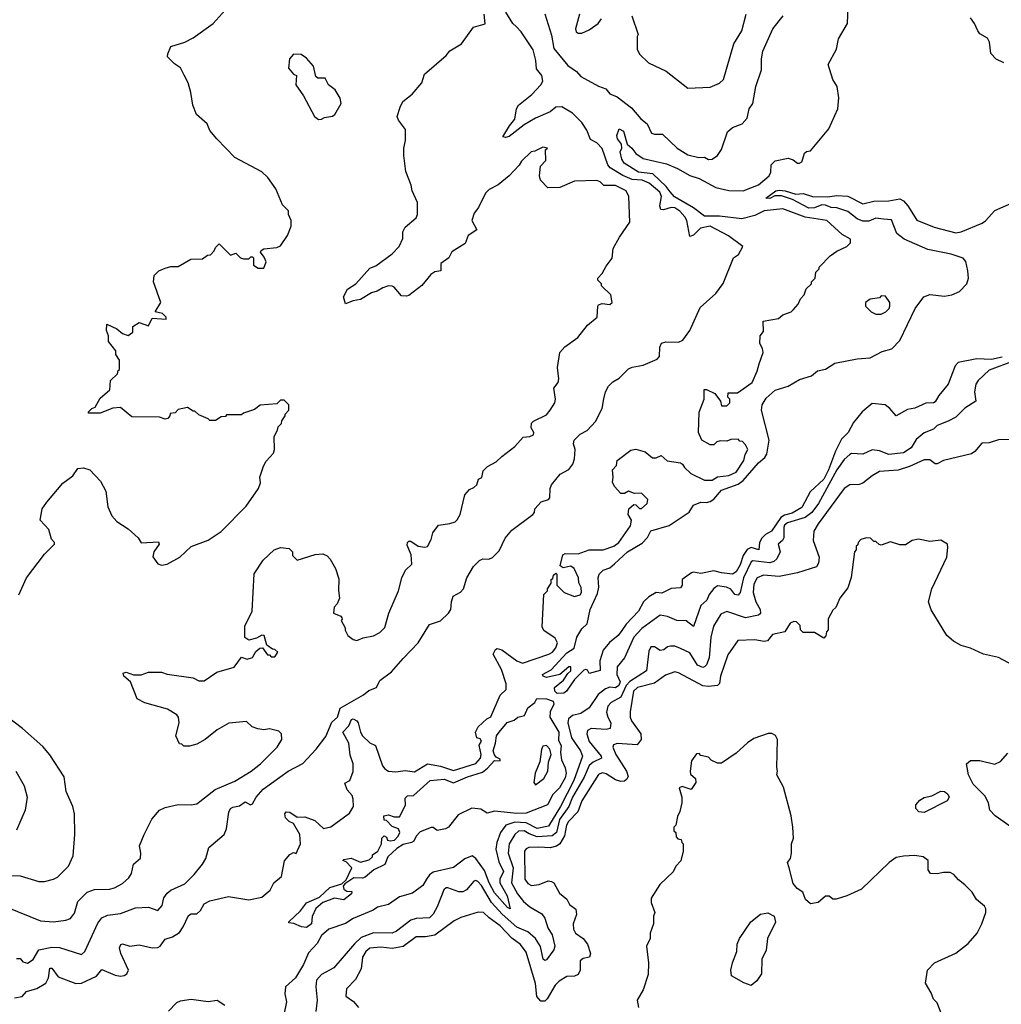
# Model space of a CAD drawing. Extents: x 2386423 to 2568864, y 578392 to 761999.
# Tile 229 of 256: x 2436792 to 2442070, y 699332 to 704625. Entities that reach past the tile are written whole.
import ezdxf

# ---------------------------------------------------------------- set-up
doc = ezdxf.new("R2010")
doc.units = 0

msp = doc.modelspace()

# ---------------------------------------------------------------- linework, layer by layer
at = {"layer": '0CON05XD'}
for points in [[(2436787.7, 701532.3), (2436830, 701625), (2436925, 701752.5), (2436980, 701805), (2436980, 701815), (2436963, 701833), (2436950, 701885), (2436902.5, 701935), (2436912.5, 701995), (2436939.3, 702030.7), (2437025, 702133.3), (2437077.7, 702172.3), (2437105, 702212.5), (2437135, 702216.7), (2437170, 702205), (2437227.5, 702145), (2437255, 702090), (2437267, 702007), (2437287, 701957), (2437315, 701927.5), (2437375, 701887.5), (2437429.3, 701839.3), (2437445, 701812.5), (2437538.8, 701818.8), (2437542.5, 701805), (2437513.3, 701765), (2437508.3, 701738.3), (2437535, 701700), (2437555, 701692.5), (2437585, 701697.5), (2437653.6, 701736.4), (2437715, 701793.3), (2437805, 701826.7), (2437875.8, 701874.2), (2438010.3, 702009.7), (2438076.7, 702105), (2438086.7, 702135), (2438083.3, 702165), (2438103.8, 702225), (2438117.7, 702252.3), (2438156.7, 702295), (2438162.5, 702315), (2438160, 702385), (2438178.3, 702418.3), (2438183, 702437), (2438200, 702455), (2438201.7, 702468.3), (2438220, 702495), (2438220, 702505), (2438240, 702525), (2438240, 702555), (2438215, 702580), (2438195, 702580), (2438175, 702560), (2438085, 702552.5), (2438055, 702530), (2437995, 702510), (2437985, 702500), (2437905, 702500), (2437898.3, 702491.7), (2437875, 702490), (2437845, 702470), (2437815, 702470), (2437805, 702480), (2437755, 702500), (2437735, 702520), (2437725, 702520), (2437695, 702540), (2437645, 702530), (2437628.3, 702511.7), (2437601.7, 702508.3), (2437600, 702495), (2437588.3, 702481.7), (2437575, 702477.5), (2437545, 702487.5), (2437395, 702490), (2437335, 702540), (2437293, 702537), (2437225, 702510), (2437165, 702510), (2437160, 702515), (2437180, 702535), (2437198.3, 702541.7), (2437225, 702590), (2437277.5, 702635), (2437280, 702685), (2437318.3, 702721.7), (2437321.7, 702738.3), (2437330, 702745), (2437330, 702795), (2437310, 702825), (2437310, 702845), (2437270, 702895), (2437270, 702925), (2437260, 702955), (2437261.7, 702988.3), (2437315, 702962.5), (2437345, 702937.5), (2437375, 702927.5), (2437400, 702945), (2437400, 702975), (2437435, 702997.5), (2437485, 702980), (2437505, 703020), (2437580, 703015), (2437580, 703025), (2437560, 703045), (2437520, 703055), (2437551.2, 703105), (2437512.5, 703215), (2437515, 703250), (2437540, 703275), (2437575, 703290), (2437605, 703297.5), (2437645, 703297.5), (2437713, 703337), (2437775, 703340), (2437801.7, 703358.3), (2437818.3, 703361.7), (2437838.3, 703381.7), (2437845, 703400), (2437865, 703420), (2437925, 703360), (2437955, 703370), (2437980, 703345), (2437995, 703340), (2438025, 703340), (2438035, 703350), (2438045, 703350), (2438050, 703345), (2438050, 703305), (2438075, 703290), (2438105, 703290), (2438117, 703323), (2438107.7, 703347.7), (2438087.5, 703375), (2438090, 703385), (2438105, 703392.5), (2438175, 703400), (2438195, 703410), (2438232.5, 703465), (2438252.5, 703515), (2438252.5, 703545), (2438238.3, 703578.3), (2438237, 703597), (2438205, 703630), (2438170, 703715), (2438126.4, 703776.4), (2438095, 703807.5), (2437950, 703885), (2437852.5, 703985), (2437815, 704030), (2437800, 704065), (2437742.5, 704115), (2437722.5, 704165), (2437713, 704233), (2437697.5, 704285), (2437677, 704327), (2437656.4, 704366.4), (2437625, 704387.5), (2437587.5, 704425), (2437588.3, 704441.7), (2437605, 704480), (2437680, 704505), (2437725, 704527.5), (2437832.5, 704605), (2437913.3, 704695)], [(2440767.5, 702775), (2440790, 702835), (2440787, 702857), (2440772.5, 702885), (2440773.3, 702925), (2440791.7, 702948.3), (2440790, 703005), (2440871.7, 703018.3), (2440895, 703037.5), (2440940, 703055), (2440953, 703067), (2440977.5, 703095), (2440990, 703125), (2441010, 703145), (2441021.7, 703178.3), (2441050, 703205), (2441050, 703215), (2441070, 703235), (2441073, 703267), (2441090, 703285), (2441090, 703295), (2441150, 703355), (2441185, 703380), (2441240, 703405), (2441260, 703425), (2441260, 703445), (2441215, 703470), (2441132.5, 703545), (2441015, 703562.7), (2440895, 703608.7), (2440795, 703598), (2440745, 703573.1), (2440675, 703554.2), (2440555, 703568), (2440475, 703569.5), (2440415, 703613.1), (2440313.5, 703673.5), (2440289.8, 703699.8), (2440268.4, 703728.4), (2440196.7, 703796.7), (2440120, 703805), (2440043, 703853), (2440030, 703875), (2440020, 703915), (2440030, 703935), (2440027.5, 703955), (2440006.2, 703985), (2440002.7, 704002.7), (2440015, 704037.5), (2440039.2, 704025), (2440058.8, 703955), (2440084.3, 703935), (2440105.4, 703905.4), (2440145, 703879.5), (2440270.6, 703850.6), (2440330, 703825), (2440395, 703786.9), (2440445, 703770.8), (2440535, 703722.7), (2440605, 703706.2), (2440682.5, 703705), (2440765, 703736.7), (2440821.2, 703785), (2440831.2, 703805), (2440833.3, 703845), (2440854.1, 703865.9), (2440925, 703880), (2440951.2, 703871.2), (2440975, 703853.3), (2440985, 703853.3), (2440998.3, 703861.7), (2441003.3, 703876.7), (2441011.7, 703908.3), (2441023, 703917), (2441045, 703920), (2441142.3, 704037.7), (2441191.2, 704145), (2441196.7, 704205), (2441187.5, 704265), (2441163.6, 704303.6), (2441140, 704385), (2441184.3, 704465.7), (2441195, 704522.5), (2441243.3, 704605), (2441246.7, 704695)], [(2437040, 699785), (2437065, 699793.3), (2437087.9, 699822.1), (2437105.8, 699884.2), (2437155, 699934), (2437195, 699948.6), (2437275, 699950.8), (2437302.1, 699957.9), (2437345, 699981.4), (2437378.4, 700011.6), (2437393.3, 700035), (2437403.9, 700086.1), (2437442.3, 700117.7), (2437444.1, 700144.1), (2437436.4, 700183.6), (2437462, 700245), (2437503, 700327), (2437545, 700376.2), (2437575, 700390), (2437645, 700406), (2437715, 700403.8), (2437745, 700410), (2437843, 700487), (2437948.3, 700531.7), (2438037.5, 700585), (2438087.5, 700625), (2438177.5, 700715), (2438202.5, 700755), (2438200, 700785), (2438185, 700800), (2438135, 700812.5), (2438105, 700807.5), (2438073, 700813), (2438043, 700823), (2438011.7, 700851.7), (2437917, 700843), (2437855, 700807.5), (2437790, 700755), (2437745, 700730), (2437705, 700720), (2437675, 700720), (2437665, 700730), (2437651.7, 700731.7), (2437632.5, 700775), (2437650, 700845), (2437646.7, 700875), (2437637.7, 700887.7), (2437587.7, 700917.7), (2437465, 700952.5), (2437423.6, 700973.6), (2437387.5, 701065), (2437353.3, 701095), (2437348.3, 701111.7), (2437365, 701116.7), (2437405, 701102.5), (2437445, 701102.5), (2437485, 701117.5), (2437555, 701117.5), (2437585, 701107.5), (2437725, 701086.7), (2437755, 701070), (2437785, 701070.8), (2437852.3, 701117.7), (2437946.1, 701143.9), (2437985, 701197.5), (2438015, 701187.5), (2438043.6, 701196.4), (2438061.7, 701228.3), (2438083, 701247), (2438098.3, 701248.3), (2438125, 701210), (2438135, 701210), (2438145, 701200), (2438165, 701200), (2438180, 701225), (2438165, 701240), (2438151.7, 701241.7), (2438121.7, 701261.7), (2438107.5, 701315), (2438094.2, 701315.8), (2438065, 701300), (2438025, 701290), (2438003, 701303), (2438002.5, 701365), (2438042.5, 701445), (2438053.6, 701646.4), (2438100.7, 701719.3), (2438160, 701775), (2438195, 701787.5), (2438241.7, 701781.7), (2438260, 701765), (2438260, 701745), (2438285, 701720), (2438380.7, 701749.3), (2438423, 701753), (2438445, 701742.5), (2438462.5, 701725), (2438490, 701675), (2438508.3, 701618.3), (2438506.4, 701556.4), (2438512.5, 701515), (2438500, 701485), (2438483, 701467), (2438480, 701435), (2438518.3, 701418.3), (2438525, 701410), (2438527, 701403), (2438520, 701395), (2438542.5, 701355), (2438543, 701343), (2438557.5, 701315), (2438585, 701292.5), (2438605, 701287.5), (2438638.3, 701301.7), (2438695, 701313.3), (2438728.8, 701331.2), (2438755, 701357.5), (2438778, 701435), (2438830, 701555), (2438847.5, 701625), (2438867.5, 701665), (2438901.7, 701698.3), (2438897.6, 701747.6), (2438875, 701800), (2438877.5, 701815), (2438885, 701822.5), (2438895, 701821.2), (2438935, 701794.2), (2438971.2, 701788.8), (2438985, 701792.5), (2439005, 701830), (2439013.9, 701866.1), (2439045, 701907.5), (2439105, 701916.7), (2439133.6, 701926.4), (2439143.9, 701936.1), (2439161.2, 701965), (2439185, 702070), (2439210.7, 702099.3), (2439235, 702110), (2439250, 702125), (2439260, 702155), (2439277, 702163), (2439285, 702200), (2439307, 702223), (2439355, 702247.5), (2439385, 702277.5), (2439455, 702330), (2439499.3, 702380.7), (2439536.1, 702383.9), (2439555, 702393.3), (2439556.2, 702405), (2439541.7, 702431.7), (2439544.2, 702455.8), (2439555, 702466.2), (2439625, 702500), (2439643.8, 702525), (2439668.8, 702565), (2439674, 702585), (2439664, 702645), (2439686.7, 702675), (2439691.2, 702695), (2439684, 702755), (2439696.7, 702835), (2439724.2, 702865.8), (2439793.9, 702916.1), (2439845, 702982.5), (2439897.5, 703025), (2439900, 703085), (2439905, 703092.5), (2439925, 703098.8), (2439966.1, 703093.9), (2439977.5, 703105), (2439970, 703145), (2439920, 703195), (2439920, 703205), (2439900, 703225), (2439900, 703235), (2439925, 703260), (2439945, 703300), (2439977, 703343), (2439982.5, 703395), (2440017.5, 703455), (2440073.6, 703536.4), (2440067.5, 703675), (2440052.5, 703705), (2439995, 703733.3), (2439933.6, 703733.6), (2439913, 703753), (2439895, 703760), (2439775, 703757.5), (2439696.4, 703723.6), (2439631.7, 703721.7), (2439591.7, 703761.7), (2439587.5, 703785), (2439593, 703837), (2439621.7, 703868.3), (2439620, 703925), (2439630, 703935), (2439605, 703940), (2439561.7, 703918.3), (2439542.5, 703915), (2439491.2, 703865), (2439477.5, 703842.5), (2439424.2, 703785.8), (2439365, 703737.5), (2439317, 703713), (2439297, 703693), (2439258.8, 703615), (2439236.7, 703585), (2439222.5, 703545), (2439250, 703495), (2439203.8, 703465), (2439187.7, 703422.3), (2439115, 703377.5), (2439100, 703345), (2439057.5, 703315), (2439055.9, 703274.1), (2439025, 703270), (2439002.5, 703255), (2438953.9, 703196.1), (2438885, 703142.5), (2438871.7, 703138.3), (2438845, 703140), (2438806.4, 703186.4), (2438795, 703192.5), (2438775, 703193.8), (2438745, 703183.8), (2438715, 703166), (2438683.2, 703156.8), (2438625, 703121.2), (2438585, 703114.2), (2438545, 703097.5), (2438534, 703135), (2438555, 703176.2), (2438600, 703205), (2438675, 703290), (2438707.5, 703302.5), (2438795, 703366.7), (2438832.5, 703405), (2438851.7, 703448.3), (2438852.5, 703485), (2438865, 703510), (2438925, 703560), (2438931.7, 703578.3), (2438931.7, 703641.7), (2438902.5, 703705), (2438897.5, 703735), (2438868.3, 703808.3), (2438857.5, 703895), (2438857.5, 703935), (2438867.5, 703975), (2438867.5, 704035), (2438830, 704085), (2438822.5, 704105), (2438837.5, 704155), (2438852.5, 704185), (2438903.3, 704225), (2438953.8, 704285), (2438968.3, 704331.7), (2439085, 704432.5), (2439105, 704457.5), (2439167.5, 704495), (2439232.5, 704585), (2439295, 704602.5), (2439288.9, 704655)], [(2439933.9, 702586.1), (2439941.2, 702625), (2439957.5, 702655), (2439981.7, 702678.3), (2440015, 702697.5), (2440065, 702747.5), (2440085, 702757.5), (2440145, 702767.5), (2440219.3, 702800.7), (2440232.5, 702815), (2440233.3, 702865), (2440243.9, 702886.1), (2440266.1, 702893.9), (2440335, 702891.2), (2440357.7, 702902.3), (2440396.1, 702953.9), (2440451.7, 703078.3), (2440535, 703152.5), (2440575, 703207.5), (2440630, 703345), (2440656.4, 703363.6), (2440680, 703405), (2440603.6, 703463.6), (2440505.5, 703515.5), (2440452, 703505), (2440415, 703466.7), (2440395, 703460), (2440379.4, 703545), (2440368.1, 703565), (2440340.9, 703595), (2440315, 703612.9), (2440294.3, 703615.7), (2440253.2, 703603.2), (2440240, 703605), (2440233.8, 703625), (2440243.3, 703675), (2440235, 703697.5), (2440176, 703746), (2440138.5, 703761.5), (2440085, 703765.6), (2440035, 703786.8), (2439967.8, 703827.8), (2439954.8, 703845), (2439925, 703932.9), (2439895, 703962.2), (2439860.5, 703980.5), (2439841.7, 704031.7), (2439815, 704072.5), (2439765, 704122.2), (2439707.1, 704157.1), (2439675.3, 704154.7), (2439645, 704130.5), (2439565, 704096.2), (2439505, 704059.2), (2439425, 703997.5), (2439405, 703992), (2439390, 703995), (2439425.8, 704055), (2439455, 704090), (2439464.4, 704145), (2439474.3, 704165), (2439546.6, 704223.4), (2439594.4, 704275), (2439604.5, 704295), (2439598.9, 704325), (2439571.7, 704361.7), (2439568, 704405), (2439553.4, 704463.4), (2439489.2, 704559.2), (2439461.7, 704588.3), (2439444.6, 704605), (2439406.3, 704666.3)], [(2439615, 704655.8), (2439652.4, 704542.4), (2439665, 704470), (2439738.8, 704378.8), (2439786.4, 704346.4), (2439810.3, 704320.3), (2439905, 704267.5), (2439943.2, 704253.2), (2439965, 704226.2), (2440005, 704210.8), (2440081.4, 704151.4), (2440131.7, 704091.7), (2440165.8, 704065), (2440188.8, 704015), (2440205, 704009.2), (2440249.3, 704009.3), (2440327.5, 703935), (2440385, 703897.8), (2440444, 703884), (2440475, 703885.5), (2440495, 703872.9), (2440515, 703875.8), (2440543.8, 703895), (2440565, 703927.5), (2440597.7, 704022.3), (2440625, 704046.2), (2440676.7, 704065), (2440703.8, 704095), (2440714, 704145), (2440733.8, 704175), (2440750, 704265), (2440781.2, 704355), (2440781.2, 704415), (2440788.8, 704455), (2440842, 704575), (2440897.5, 704645)], [(2439802.5, 704655), (2439780, 704575), (2439785, 704560), (2439795, 704552.5), (2439815, 704553.3), (2439855, 704571.2), (2439903.3, 704605), (2439920.5, 704629.5)], [(2440083.3, 704645), (2440117.5, 704545), (2440112.5, 704535), (2440113, 704467), (2440125, 704440), (2440173.9, 704393.9), (2440268.3, 704348.3), (2440385, 704257.5), (2440505, 704262.5), (2440555, 704283.3), (2440577.3, 704302.7), (2440632.5, 704495), (2440674.3, 704565), (2440698.6, 704655)], [(2442083.9, 704393.9), (2442042.3, 704412.3), (2442014.1, 704444.1), (2442005.8, 704505), (2441996, 704525), (2441955, 704549.2), (2441943.3, 704565), (2441926.8, 704605), (2441905, 704635.6)], [(2438398.3, 704088.3), (2438415, 704090), (2438430.7, 704099.3), (2438475, 704106.2), (2438487.5, 704115), (2438520, 704175), (2438515, 704202.5), (2438487.9, 704247.9), (2438452.5, 704275), (2438435, 704310), (2438395, 704310), (2438385, 704320), (2438372.5, 704375), (2438335, 704417.5), (2438305, 704437.5), (2438265, 704440), (2438242.5, 704415), (2438237.5, 704365), (2438265, 704332.5), (2438280, 704325), (2438277.5, 704275), (2438317.5, 704215), (2438377.5, 704105), (2438398.3, 704088.3)], [(2439991.1, 701698.9), (2440061.2, 701765), (2440139.8, 701810.2), (2440168.1, 701841.9), (2440185, 701878), (2440285, 701905.3), (2440391.9, 701978.1), (2440415.6, 702014.4), (2440455, 702031.5), (2440485, 702029.1), (2440505.3, 702034.7), (2440525, 702047.1), (2440565, 702095.3), (2440655, 702128.6), (2440681.7, 702148.3), (2440765, 702242.7), (2440798.9, 702271.1), (2440810, 702290), (2440821.5, 702365), (2440781.4, 702525), (2440785.2, 702554.8), (2440805, 702590.5), (2440855, 702632.9), (2440925, 702655.7), (2440985, 702690.6), (2441048.7, 702711.3), (2441081.8, 702738.2), (2441125, 702746.7), (2441175, 702779.4), (2441295, 702802.1), (2441365, 702807.7), (2441429.6, 702840.4), (2441480.8, 702855), (2441525, 702900.8), (2441607.8, 703072.2), (2441652.9, 703135), (2441685, 703148.2), (2441765, 703139.1), (2441803.6, 703146.4), (2441845, 703164.3), (2441885.4, 703204.6), (2441893.3, 703235), (2441890.6, 703275), (2441878.8, 703325), (2441865, 703342.2), (2441800, 703365), (2441675, 703389.7), (2441548.6, 703445), (2441508.5, 703475), (2441479.1, 703549.1), (2441436.6, 703553.4), (2441395, 703557.5), (2441357.5, 703542.5), (2441325, 703542.4), (2441294.5, 703555), (2441245, 703594.7), (2441185, 703613.5), (2441155, 703615.4), (2441125, 703628.5), (2441105, 703628.9), (2441065, 703612.9), (2441035, 703611.6), (2440948.2, 703658.2), (2440888.5, 703678.5), (2440852.2, 703677.8), (2440825, 703663.1), (2440803.3, 703665), (2440858, 703705), (2440875, 703707.9), (2440907.5, 703705), (2440965, 703686.7), (2441005, 703691.2), (2441055, 703674.4), (2441135, 703672.5), (2441185, 703680.5), (2441245, 703676.7), (2441325, 703634.2), (2441385, 703649.1), (2441465, 703651.1), (2441525, 703661.1), (2441545, 703651.5), (2441567.1, 703625), (2441615, 703547.5), (2441709.2, 703509.2), (2441825, 703480), (2441855, 703484.5), (2441968, 703532), (2441985.8, 703544.2), (2442035, 703600), (2442125, 703638.5)], [(2441425, 703042.5), (2441450, 703055), (2441467, 703073), (2441470, 703085), (2441470, 703105), (2441448.3, 703138.3), (2441425, 703140), (2441415, 703130), (2441365, 703122.5), (2441340, 703105), (2441340, 703085), (2441370, 703055), (2441395, 703042.5), (2441425, 703042.5)], [(2436765, 699367.3), (2436805, 699374.5), (2436829.7, 699400.3), (2436885, 699417.1), (2436933.3, 699445), (2436947.5, 699475), (2436955, 699526.7), (2436965, 699526.7), (2436999.1, 699479.1), (2437095, 699442.9), (2437125, 699446.2), (2437205, 699482.9), (2437235, 699518.8), (2437305, 699488.8), (2437335, 699483.8), (2437355, 699487.3), (2437368.9, 699495), (2437376.9, 699515), (2437335.6, 699605), (2437329.4, 699635), (2437335.8, 699654.2), (2437345, 699657.1), (2437384.3, 699644.3), (2437435, 699650.8), (2437505, 699635.5), (2437535, 699636.9), (2437548.6, 699645), (2437575, 699681.4), (2437613.8, 699695), (2437651.4, 699718.6), (2437672.3, 699747.7), (2437700.4, 699809.6), (2437715, 699818.2), (2437745, 699818.6), (2437765, 699835.7), (2437785, 699871.4), (2437815, 699888.5), (2437915, 699911.1), (2438025, 699893.6), (2438095, 699907.8), (2438138.9, 699945), (2438158.6, 699985), (2438200.3, 700019.7), (2438217, 700103), (2438245, 700137.5), (2438265, 700147.5), (2438278.3, 700141.7), (2438302, 700195), (2438298.1, 700245), (2438265, 700304.3), (2438242, 700315), (2438220.8, 700335), (2438218, 700355), (2438225, 700366.7), (2438245, 700364.2), (2438285, 700338.1), (2438325, 700340), (2438379.5, 700319.5), (2438426.1, 700276.1), (2438465, 700285.8), (2438565, 700359.5), (2438587.3, 700395), (2438585.5, 700435), (2438580.6, 700455), (2438553.8, 700485), (2438540, 700520), (2438566.7, 700535), (2438585.9, 700584.1), (2438585.4, 700625.4), (2438569.2, 700670.8), (2438562.5, 700735), (2438530, 700795), (2438561.6, 700828.4), (2438576.7, 700863.3), (2438585, 700866.2), (2438605, 700856), (2438612, 700845), (2438624.5, 700795), (2438635.6, 700775), (2438675, 700737.8), (2438705, 700724), (2438743.7, 700613.7), (2438755, 700597.1), (2438775, 700585.6), (2438815, 700580.8), (2438865, 700588.6), (2438915, 700581.9), (2438985, 700624.2), (2439055, 700611.9), (2439125, 700588.8), (2439245, 700625.6), (2439270, 700655), (2439272.9, 700675), (2439262.5, 700725), (2439276, 700746), (2439268.3, 700758.3), (2439250, 700765), (2439242.5, 700795), (2439257, 700823), (2439303.6, 700866.4), (2439325, 700877.5), (2439376, 700994), (2439407.8, 701025), (2439408.1, 701055), (2439382.6, 701132.6), (2439337.5, 701215), (2439350.7, 701239.3), (2439360, 701245), (2439385, 701237.5), (2439465, 701178.9), (2439495, 701166), (2439637.5, 701215), (2439656.2, 701225), (2439675, 701247.5), (2439683.3, 701275), (2439670.7, 701300.7), (2439610.7, 701340.7), (2439600.7, 701360.7), (2439610, 701535), (2439630, 701555), (2439630, 701565), (2439650, 701595), (2439650, 701615), (2439658.3, 701621.7), (2439661.7, 701638.3), (2439675, 701650), (2439680, 701645), (2439680, 701585), (2439720, 701545), (2439775, 701523.3), (2439805, 701532.5), (2439812.5, 701545), (2439811.7, 701571.7), (2439798.3, 701598.3), (2439797.5, 701625), (2439773.8, 701675), (2439755, 701686.9), (2439715, 701677.5), (2439698.3, 701688.3), (2439711.9, 701748.1), (2439725, 701756), (2439795, 701753.1), (2439855, 701774.2), (2439930, 701775), (2439987.5, 701795), (2440013.3, 701815), (2440075.9, 701904.1), (2440081.2, 701935), (2440064, 701965), (2440067.5, 701995), (2440095, 702018.8), (2440105, 702016.7), (2440125, 701996.7), (2440135, 701996.7), (2440166.4, 702023.6), (2440170, 702045), (2440135, 702080), (2440098.3, 702078.3), (2440065, 702090), (2440045, 702077.5), (2440025, 702077.5), (2439990, 702115), (2439979.3, 702139.3), (2439983.8, 702165), (2439980, 702205), (2440001.7, 702228.3), (2440003.9, 702256.1), (2440078.8, 702311.2), (2440105, 702316), (2440155, 702302.5), (2440195, 702270), (2440215, 702270), (2440241.7, 702281.7), (2440274, 702254), (2440345, 702242.5), (2440356.4, 702236.4), (2440367, 702217), (2440400, 702185), (2440475, 702150), (2440515, 702150), (2440545, 702166.7), (2440604.3, 702174.3), (2440645, 702191.9), (2440686, 702255), (2440692.5, 702287.5), (2440707.5, 702315), (2440695, 702340), (2440678.3, 702358.3), (2440665, 702360), (2440655, 702370), (2440615, 702367.5), (2440595, 702360), (2440558.3, 702361.7), (2440540, 702355), (2440525, 702340), (2440505, 702340), (2440460, 702365), (2440442.5, 702405), (2440446, 702515), (2440472, 702585), (2440473.3, 702636.7), (2440485, 702636.7), (2440530, 702615), (2440560, 702575), (2440565, 702550), (2440595, 702550), (2440610, 702565), (2440610, 702585), (2440600, 702595), (2440601.7, 702618.3), (2440651.7, 702618.3), (2440730, 702675), (2440757.5, 702735), (2440767.5, 702775)], [(2442139.8, 702790.2), (2442005, 702741.4), (2441946.2, 702685), (2441933.8, 702665), (2441926.2, 702625), (2441932.5, 702575), (2441873.1, 702536.9), (2441825, 702488), (2441785, 702466.2), (2441725.8, 702444.2), (2441705, 702423.3), (2441655, 702403.3), (2441612.5, 702367.5), (2441585, 702324.2), (2441545, 702295.8), (2441465, 702287.1), (2441415, 702306.9), (2441375, 702312), (2441325, 702290), (2441265, 702292.5), (2441255, 702287.5), (2441225, 702260), (2441185, 702205.6), (2441087.8, 702025), (2441051.5, 701975), (2441015, 701948.9), (2440920.5, 701919.5), (2440905, 701907.1), (2440900, 701895), (2440900.5, 701839.5), (2440893.3, 701825), (2440870, 701805), (2440880.5, 701765), (2440863.8, 701726.2), (2440847.3, 701712.7), (2440825, 701705.8), (2440735, 701716.2), (2440725, 701710), (2440684.4, 701625), (2440665.2, 701544.8), (2440655, 701531.1), (2440637.5, 701535), (2440615, 701564.4), (2440592.5, 701575), (2440545, 701581.1), (2440525, 701567.5), (2440499.2, 701535), (2440486, 701505), (2440454.5, 701475.5), (2440415, 701363.3), (2440375, 701394.2), (2440325, 701394.3), (2440275, 701416.9), (2440235.7, 701424.3), (2440138, 701352), (2440094.2, 701305), (2440044.2, 701195), (2440005, 701146.7), (2440003.6, 701105), (2440020.9, 701065), (2440013.1, 701045), (2439995, 701033.3), (2439965, 701036.5), (2439942.6, 701027.4), (2439903.2, 700996.8), (2439854.6, 700925.4), (2439808.8, 700895), (2439765, 700884.5), (2439742.7, 700867.3), (2439739.2, 700845), (2439760, 700765), (2439808.2, 700695), (2439819.2, 700665), (2439771.3, 700535), (2439700.9, 700395), (2439635, 700290.3), (2439575, 700277.5), (2439515, 700307.2), (2439455, 700310.9), (2439405.3, 700294.7), (2439377.5, 700255), (2439358.5, 700201.5), (2439352.8, 700165), (2439367.7, 700097.7), (2439393.1, 700045), (2439374.6, 700005), (2439374, 699985), (2439413.1, 699915), (2439430, 699845), (2439415, 699852.9), (2439345, 699931.8), (2439316.4, 699985), (2439291, 700051), (2439245, 700115.7), (2439225, 700130.8), (2439185.4, 700114.6), (2439125, 700068.1), (2439015, 700043.1), (2438995, 700028.6), (2438979.4, 700005), (2438959.7, 699970.3), (2438905, 699928.8), (2438835, 699910), (2438775, 699868), (2438716.1, 699853.9), (2438692.7, 699837.3), (2438585, 699792.5), (2438545, 699766), (2438455, 699735.8), (2438415, 699701.4), (2438392.1, 699657.9), (2438345, 699608.9), (2438317.6, 699545), (2438275.2, 699474.8), (2438222.2, 699425), (2438218.5, 699388.5), (2438227.8, 699345), (2438212.9, 699275)], [(2442075, 702810.5), (2442017.4, 702797.4), (2441937.8, 702802.2), (2441837.4, 702782.6), (2441822.8, 702765), (2441785.2, 702664.8), (2441733.6, 702605), (2441715, 702571.1), (2441704.6, 702565.4), (2441665, 702563.8), (2441605, 702537.1), (2441565, 702529.1), (2441505, 702495.7), (2441470.9, 702535), (2441445, 702553.9), (2441375, 702562.5), (2441322.2, 702517.8), (2441275, 702458.9), (2441246.5, 702405), (2441210.5, 702369.5), (2441178, 702305), (2441141, 702205), (2441115.2, 702155), (2441042.6, 702087.4), (2440997.8, 702002.2), (2440945, 701972.4), (2440905, 701961.3), (2440885, 701948.8), (2440835, 701876.2), (2440801.7, 701858.3), (2440782, 701838), (2440770.8, 701815), (2440766.7, 701775), (2440725, 701788.2), (2440702.8, 701777.2), (2440681.3, 701745), (2440665.4, 701695), (2440645, 701656), (2440625, 701644), (2440565, 701650.5), (2440525, 701662.1), (2440455, 701648.2), (2440415, 701654.4), (2440405, 701650.6), (2440354.4, 701615.6), (2440354.2, 701585), (2440345, 701570), (2440295, 701567.5), (2440245, 701542.5), (2440215, 701545.8), (2440175, 701522.2), (2440146.5, 701495), (2440119.5, 701445), (2440053.8, 701376.2), (2440029.3, 701340.7), (2440010.4, 701315), (2439963.3, 701276.7), (2439930, 701235), (2439911.4, 701178.6), (2439913.6, 701126.4), (2439855, 701110), (2439845, 701127.5), (2439835, 701132.5), (2439825, 701128.8), (2439775, 701078.8), (2439731.9, 701015), (2439718, 701005), (2439682.4, 701002.4), (2439670, 701015), (2439667.5, 701035), (2439716.2, 701075), (2439739.3, 701110.7), (2439755.8, 701124.2), (2439755.9, 701145.9), (2439744.2, 701145.8), (2439696, 701104), (2439625, 701088.8), (2439607.5, 701095), (2439603.3, 701105), (2439649.3, 701130.7), (2439735, 701221.4), (2439774.4, 701245.6), (2439788.8, 701305), (2439815, 701350), (2439842.6, 701377.4), (2439859.6, 701455), (2439899.8, 701540.2), (2439905.5, 701575), (2439902.7, 701625), (2439908.6, 701645), (2439930, 701665), (2439965, 701678.1), (2439991.1, 701698.9)], [(2436775, 699578.8), (2436795, 699577.5), (2436809.5, 699559.5), (2436835, 699552.5), (2436865, 699572), (2436895.6, 699624.4), (2436965, 699639.1), (2437006.5, 699636.5), (2437125, 699598.8), (2437142, 699615), (2437212.4, 699767.6), (2437235, 699797.1), (2437265, 699811.1), (2437335, 699820.6), (2437415, 699851.2), (2437485, 699853.8), (2437535, 699836.7), (2437557.7, 699862.3), (2437567.5, 699905), (2437585, 699930), (2437604.5, 699945.5), (2437680, 699980), (2437731.1, 700028.9), (2437776, 700085), (2437794, 700115), (2437810, 700175), (2437891.2, 700245), (2437903.8, 700275), (2437916.2, 700365), (2437926.7, 700385), (2437937.7, 700392.3), (2437975, 700398), (2438005, 700420), (2438034.3, 700404.3), (2438045, 700410), (2438064.4, 700445.6), (2438101.7, 700488.3), (2438236, 700585), (2438315, 700625.8), (2438386.4, 700703.6), (2438438.2, 700771.8), (2438471.4, 700848.6), (2438500.4, 700875), (2438515.3, 700924.7), (2438641.2, 700995), (2438670.3, 701019.7), (2438710, 701035), (2438728.3, 701071.7), (2438790.9, 701119.1), (2438855, 701191.2), (2438934.1, 701275.9), (2438996.1, 701373.9), (2439055, 701393.8), (2439098.8, 701435), (2439110.8, 701455), (2439114.2, 701495.8), (2439123.9, 701526.1), (2439163, 701547), (2439178, 701565), (2439196.1, 701623.9), (2439232.5, 701685), (2439265, 701717.5), (2439283, 701727), (2439315, 701724), (2439335, 701733.8), (2439370.7, 701769.3), (2439402.4, 701837.6), (2439438.8, 701881.2), (2439552, 701965), (2439560, 701975), (2439562.5, 701995), (2439596.6, 702033.4), (2439636.2, 702045), (2439642.5, 702055), (2439644, 702105), (2439651.2, 702125), (2439698.3, 702181.7), (2439745, 702206.2), (2439767.1, 702235), (2439775.8, 702265), (2439778.8, 702315), (2439770, 702345), (2439773.8, 702365), (2439805, 702396.2), (2439843.9, 702416.1), (2439887.5, 702465), (2439923.3, 702535), (2439933.9, 702586.1)], [(2442115, 702367.5), (2442055, 702366), (2442005, 702350), (2441965, 702348.8), (2441927, 702303), (2441909.5, 702290.5), (2441760, 702255), (2441725, 702237.5), (2441715, 702237.5), (2441685, 702258), (2441655, 702259.4), (2441576.7, 702223.3), (2441515.9, 702204.1), (2441415, 702195.5), (2441375, 702173.1), (2441325, 702134.2), (2441305, 702126.9), (2441255, 702124.3), (2441225.5, 702104.5), (2441085.5, 701915), (2441062.5, 701875), (2441058.6, 701825), (2441091.4, 701735), (2441087, 701703), (2441076.9, 701683.1), (2440975, 701651.9), (2440875, 701631.9), (2440791.4, 701638.6), (2440757.5, 701625), (2440740, 701590), (2440735.4, 701545.4), (2440749.5, 701495), (2440774, 701455), (2440775, 701432.5), (2440765, 701424), (2440695, 701410), (2440595, 701444.4), (2440561.7, 701428.3), (2440522.5, 701365), (2440507.8, 701305), (2440500, 701195), (2440485, 701156), (2440475, 701145.8), (2440465, 701143.1), (2440436, 701155), (2440395, 701221.4), (2440344.5, 701244.5), (2440315, 701257.5), (2440292.3, 701257.7), (2440275, 701253.3), (2440255, 701236.7), (2440236.4, 701233.6), (2440205, 701253.3), (2440185, 701253.3), (2440175, 701230), (2440161.9, 701125), (2440072, 701068), (2440053.9, 701045), (2440025, 700982.7), (2439971.9, 700955), (2439954.8, 700935.2), (2439946.9, 700903.1), (2439953.9, 700875), (2439970.9, 700845), (2439968, 700815), (2439945, 700809.6), (2439865, 700814.3), (2439845, 700803.3), (2439842.2, 700785), (2439854.7, 700744.7), (2439919.5, 700665), (2439921.4, 700655), (2439875, 700634.1), (2439854.7, 700615), (2439827, 700553), (2439765.2, 700445), (2439745.3, 700395), (2439695.2, 700325), (2439677.9, 700255), (2439655, 700237.6), (2439575, 700232.5), (2439531.4, 700248.6)], [(2442155, 701143.3), (2442055, 701196.7), (2441975, 701213.8), (2441905, 701246.7), (2441855, 701260), (2441813.9, 701283.9), (2441777.5, 701315), (2441693, 701453), (2441678.8, 701495), (2441696.2, 701565), (2441777.5, 701735), (2441781.7, 701788.3), (2441780, 701805), (2441745, 701826.7), (2441685, 701820), (2441625, 701832.5), (2441590, 701825), (2441555, 701802.5), (2441525, 701802.5), (2441475, 701817.5), (2441425, 701800), (2441413, 701803), (2441395, 701820), (2441385, 701820), (2441367, 701837), (2441345, 701840), (2441315, 701830), (2441300, 701815), (2441298.3, 701801.7), (2441290, 701795), (2441290, 701775), (2441280, 701765), (2441263, 701627), (2441245, 701570), (2441202.5, 701515), (2441180, 701465), (2441165, 701450), (2441140, 701405), (2441140, 701345), (2441130, 701335), (2441127, 701313), (2441115, 701300), (2441065, 701330), (2441005, 701330), (2440990, 701345), (2440988.3, 701368.3), (2440968.3, 701388.3), (2440955, 701390), (2440935, 701380), (2440905.7, 701334.3), (2440840.5, 701319.5), (2440813.9, 701286.1), (2440795, 701282), (2440745, 701291.4), (2440653.2, 701286.8), (2440600.2, 701209.8), (2440561.1, 701095), (2440554.4, 701055.6), (2440544.3, 701045.7), (2440495, 701040.8), (2440464.6, 701044.6), (2440335, 701114.4), (2440315, 701119.4)], [(2440315, 701119.4), (2440265, 701101.1), (2440205, 701058.2), (2440113.8, 701035), (2440092.9, 701015), (2440074.3, 700905), (2440074.4, 700875), (2440081.2, 700855), (2440131.8, 700785), (2440133.3, 700755), (2440112.9, 700727.1), (2440005, 700734.3), (2439985, 700726), (2439980.8, 700715), (2439996.7, 700675), (2440055.6, 700585), (2440063.8, 700556.2), (2440057.3, 700542.7), (2440045, 700532), (2440025, 700530), (2439995, 700538.5), (2439945, 700571.5), (2439925, 700576.5), (2439905, 700566.9), (2439814.8, 700425.2), (2439793, 700367), (2439742.3, 700315), (2439732.8, 700295), (2439722, 700238), (2439696.2, 700193.8), (2439678.2, 700181.8), (2439645, 700173.3), (2439583.6, 700176.4), (2439530, 700175), (2439515, 700167.5), (2439506.7, 700155), (2439507.5, 700005), (2439525, 699982), (2439545, 699970.8), (2439585, 699976.2), (2439633.6, 699996.4), (2439652, 699992), (2439664.1, 699984.1), (2439695, 699930), (2439735, 699896.7), (2439748.8, 699868.8), (2439783, 699843), (2439786.7, 699815), (2439768.8, 699765), (2439770, 699735), (2439780, 699715), (2439822, 699685), (2439845.8, 699655), (2439860.8, 699605), (2439856.7, 699585), (2439822.7, 699577.3), (2439806.2, 699565), (2439805.6, 699515), (2439795, 699492.5), (2439775, 699483.1), (2439735, 699481.4), (2439693.4, 699456.6), (2439672, 699435), (2439628.8, 699361.2), (2439615, 699349.4), (2439595, 699349.5), (2439573.4, 699373.4), (2439565, 699443.8), (2439515, 699612.5), (2439485, 699653.8), (2439437.9, 699687.9), (2439375, 699754.4), (2439315.9, 699795.9), (2439286.2, 699826.2), (2439257.3, 699827.3), (2439165, 699798.6), (2439128.8, 699781.2), (2439025, 699704.4), (2438975, 699694.4), (2438925, 699694.3), (2438855, 699643.5), (2438795, 699632.5), (2438735, 699639.2), (2438675, 699632.9), (2438653.6, 699616.4), (2438635.7, 699585), (2438628.3, 699521.7), (2438597.1, 699465), (2438550, 699415), (2438546, 699375), (2438586.4, 699346.4), (2438613.8, 699315)], [(2438335, 699744), (2438308.3, 699748.3), (2438267, 699767), (2438240, 699770), (2438240, 699775), (2438302.5, 699835), (2438335, 699877.5), (2438405, 699907.5), (2438460.8, 699959.2), (2438525, 699980), (2438548.3, 700001.7), (2438577.5, 700065), (2438548.3, 700098.3), (2438530, 700105), (2438535, 700110), (2438575, 700116.7), (2438625, 700096.7), (2438671.7, 700108.3), (2438690, 700125), (2438690, 700135), (2438717.5, 700155), (2438737.5, 700195), (2438740, 700225), (2438751.7, 700238.3), (2438765, 700230), (2438770, 700215), (2438785, 700210), (2438807.5, 700215), (2438827.5, 700235), (2438836.7, 700255), (2438830, 700275), (2438795, 700287.5), (2438765, 700320), (2438751.7, 700321.7), (2438750, 700345), (2438775, 700350), (2438805, 700340), (2438835, 700340), (2438867, 700403), (2438865, 700440), (2438878.3, 700451.7), (2438910, 700455), (2439000, 700535), (2439075, 700541.4), (2439125, 700522.9), (2439200, 700555), (2439280.2, 700579.8), (2439308.3, 700601.7), (2439345, 700643.3), (2439375, 700640), (2439375, 700650), (2439355, 700660), (2439345, 700672.5), (2439337.5, 700695), (2439351.2, 700735), (2439356.7, 700775), (2439371.2, 700795), (2439413.9, 700846.1), (2439450.7, 700859.3), (2439470, 700875), (2439506.4, 700883.6), (2439524.2, 700925.8), (2439562.5, 700955), (2439573.3, 700976.7), (2439625.7, 700974.3), (2439660.9, 700960.9), (2439663.5, 700945), (2439645.4, 700905), (2439643.3, 700875), (2439690.5, 700795), (2439689.3, 700749.3), (2439703.6, 700723.6), (2439699.2, 700685), (2439706, 700646), (2439725, 700602.5), (2439730, 700575), (2439725, 700548.8), (2439695.5, 700495), (2439659.7, 700460.3), (2439630, 700405), (2439515, 700360), (2439465, 700357.8), (2439345, 700370.6), (2439305, 700360), (2439271.7, 700381.7), (2439223.6, 700386.4), (2439150.3, 700349.7), (2439098, 700285), (2439082.5, 700275), (2439037, 700267), (2439015, 700282.5), (2439005, 700282.5), (2438945, 700258.8), (2438924.3, 700235.7), (2438912, 700208), (2438898.8, 700201.2), (2438855, 700191.2), (2438819.7, 700170.3), (2438771.2, 700125), (2438755.9, 700084.1), (2438695.9, 700054.1), (2438650, 700015), (2438635, 700010), (2438588.8, 700011.2), (2438540, 699980), (2438532.5, 699967.5), (2438535, 699950), (2438550.7, 699940.7), (2438578.3, 699938.3), (2438576.7, 699925), (2438535, 699893.3), (2438485, 699903.3), (2438421.7, 699878.3), (2438383.8, 699846.2), (2438365.8, 699804.2), (2438360.8, 699765), (2438335, 699744)], [(2436655, 700024), (2436795, 700022), (2436895, 699992.5), (2436925, 699992), (2436975, 700004.3), (2436995, 700015.8), (2437055.4, 700074.6), (2437080.3, 700129.7), (2437088.8, 700245), (2437087.5, 700355), (2437077.5, 700395), (2437042.5, 700475), (2437032.5, 700555), (2436955, 700672.5), (2436917.7, 700717.7), (2436807.5, 700815), (2436685, 700906.7)], [(2441747.5, 699285), (2441725, 699340), (2441705, 699360), (2441693.3, 699393.3), (2441662.5, 699445), (2441672.5, 699515), (2441710, 699555), (2441825, 699607.5), (2441891.7, 699658.3), (2441940, 699715), (2441965.9, 699764.1), (2441986.7, 699825), (2441987.5, 699845), (2441979.3, 699859.3), (2441937.5, 699895), (2441912.5, 699935), (2441873.3, 699975), (2441840.5, 700000.5), (2441815, 700030), (2441795, 700040), (2441759.3, 700040.7), (2441725, 700032.5), (2441690, 700035), (2441677.5, 700055), (2441677.5, 700105), (2441650, 700125), (2441605, 700131.2), (2441545, 700128.8), (2441505, 700121.2), (2441466.7, 700095), (2441318.3, 699951.7), (2441240, 699915), (2441183, 699897), (2441165, 699897.5), (2441145, 699913.3), (2441125, 699912.5), (2441085, 699880), (2441045, 699872.5), (2441017.5, 699895), (2441002.5, 699935), (2440972.5, 699955), (2440951.7, 699981.7), (2440930, 700065), (2440920, 700095), (2440937.5, 700115), (2440942.5, 700145), (2440942.5, 700195), (2440952.5, 700225), (2440950, 700285), (2440940, 700345), (2440899.3, 700499.3), (2440862.5, 700565), (2440867.5, 700585), (2440862.5, 700605), (2440867.5, 700755), (2440856.4, 700776.4), (2440837, 700787), (2440817, 700787), (2440739.3, 700760.7), (2440705, 700737.5), (2440645, 700682.5), (2440565, 700627.5), (2440545, 700627.5), (2440510, 700645), (2440495, 700660), (2440455, 700670), (2440445, 700680), (2440431.7, 700678.3), (2440405, 700640), (2440396.7, 700585), (2440399.3, 700569.3), (2440426.2, 700545), (2440427.5, 700525), (2440402.5, 700487.5), (2440355, 700502.5), (2440337.5, 700495), (2440352.5, 700445), (2440352.5, 700415), (2440341.7, 700368.3), (2440328.3, 700341.7), (2440320, 700295), (2440310, 700285), (2440310, 700265), (2440320, 700255), (2440321.7, 700231.7), (2440331.7, 700221.7), (2440348.3, 700218.3), (2440351.7, 700201.7), (2440360, 700195), (2440360, 700155), (2440347, 700103), (2440320, 700075), (2440306.4, 700043.6), (2440233.6, 699976.4), (2440188.3, 699901.7), (2440188.3, 699878.3), (2440207.5, 699825), (2440200, 699805), (2440200, 699765), (2440182.5, 699715), (2440182.5, 699685), (2440162.5, 699645), (2440172.5, 699555), (2440171.7, 699491.7), (2440145, 699410), (2440112.5, 699355), (2440120, 699315)], [(2439565, 700512.5), (2439610, 700545), (2439631.2, 700585), (2439635.8, 700634.2), (2439650.8, 700675), (2439642.7, 700702.7), (2439625, 700722.5), (2439605, 700720), (2439597.7, 700702.3), (2439588.8, 700635), (2439564, 700575), (2439557.5, 700525), (2439565, 700512.5)], [(2442115, 700290), (2442036.7, 700345), (2442007.5, 700375), (2442000.8, 700415), (2441981.7, 700451.7), (2441918.8, 700515), (2441894, 700565), (2441882.5, 700625), (2441905, 700642.5), (2441923, 700643), (2441955, 700643.3), (2442035, 700622.5), (2442065, 700637.5), (2442105, 700682.5)], [(2436772.5, 700585), (2436815.9, 700505.9), (2436832.5, 700445), (2436822.5, 700375), (2436775, 700267.5)], [(2441655, 700362.9), (2441627.3, 700367.3), (2441610.3, 700385), (2441610.6, 700405), (2441631.3, 700428.7), (2441655, 700443.3), (2441696.8, 700453.2), (2441745, 700477.9), (2441765.5, 700475.5), (2441781.7, 700461.7), (2441790, 700445), (2441779.2, 700425), (2441655, 700362.9)], [(2439531.4, 700248.6), (2439505, 700264.7), (2439475, 700263.3), (2439453.9, 700245), (2439424.7, 700195), (2439419.3, 700145), (2439445.8, 700065), (2439437.2, 699985), (2439469.2, 699925), (2439501.5, 699885), (2439535, 699855.5), (2439598.9, 699818.9), (2439615.2, 699795.2), (2439632.6, 699742.6), (2439654.5, 699705), (2439668.8, 699645), (2439664, 699625), (2439625, 699571.8), (2439615, 699567.8), (2439607.8, 699575), (2439592.6, 699642.6), (2439566.5, 699685), (2439525, 699721.6), (2439465, 699746.5), (2439385.7, 699815.7), (2439329.6, 699879.6), (2439275, 699970), (2439255, 699992.5), (2439245, 699998), (2439235, 699993.8), (2439195, 699948), (2439175, 699935.8), (2439153.9, 699936.1), (2439095, 699957.5), (2439085, 699958), (2439072.4, 699947.6), (2439037.5, 699855), (2439015, 699816), (2438995, 699797.1), (2438925, 699792.9), (2438895.3, 699784.7), (2438818, 699725), (2438795, 699714.4), (2438695, 699715.5), (2438628.8, 699691.2), (2438592.6, 699657.4), (2438482.1, 699527.9), (2438415, 699492.2), (2438389.1, 699460.9), (2438384.3, 699425), (2438392.5, 699355), (2438385, 699292.5)], [(2436724.1, 699854.1), (2436905, 699780.8), (2436973.9, 699776.1), (2437040, 699785)], [(2440725, 699433.3), (2440685, 699446.7), (2440620, 699485), (2440616.2, 699515), (2440624.3, 699555), (2440648, 699615), (2440650, 699655), (2440662, 699685), (2440723.8, 699775), (2440775, 699816.2), (2440815, 699823.8), (2440848.8, 699805), (2440856.1, 699773.9), (2440812.5, 699685), (2440806.4, 699623.6), (2440782.5, 699575), (2440780, 699495), (2440755, 699457.5), (2440725, 699433.3)], [(2437896, 699325), (2437855, 699352.5), (2437805.9, 699345.9), (2437715, 699356.9), (2437655, 699349.4), (2437635, 699340), (2437592.9, 699295)]]:
    msp.add_lwpolyline(points, dxfattribs=at)

doc.saveas('drawing.dxf')
